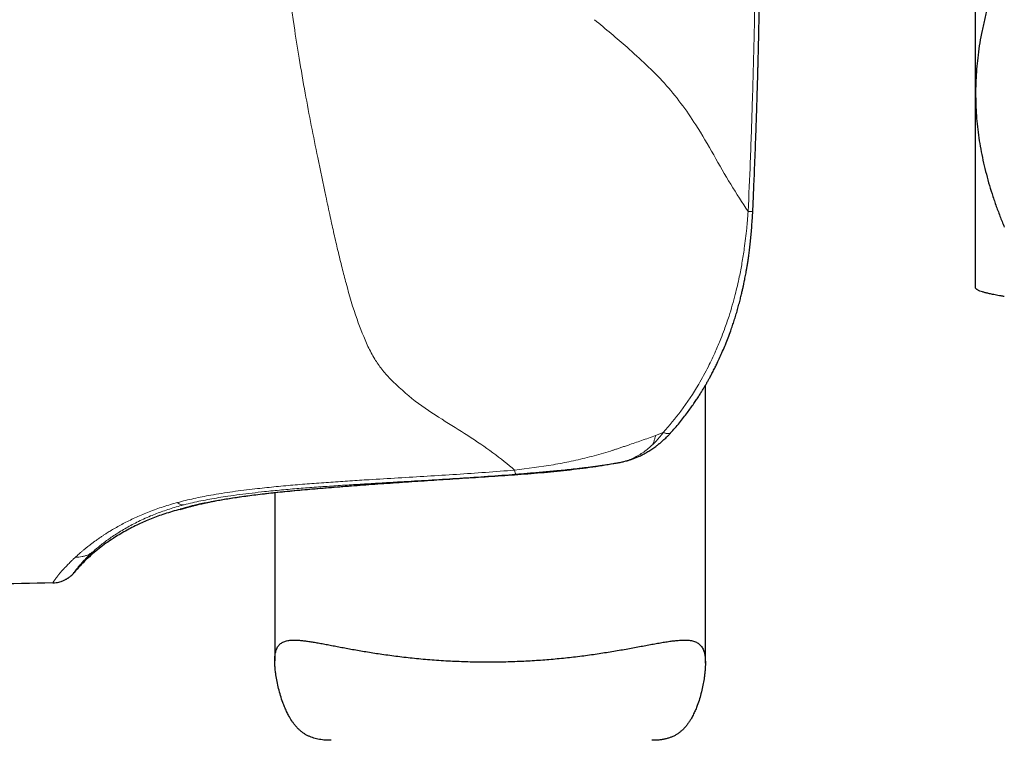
# Model space of a CAD drawing. Header units: millimetres. Extents: x 8 to 1267, y 12 to 1009.
# Tile 60 of 72: x 912 to 946, y 708 to 734. Entities that reach past the tile are written whole.
import ezdxf

# ---------------------------------------------------------------- set-up
doc = ezdxf.new("R2010")
doc.units = ezdxf.units.MM

msp = doc.modelspace()

# ---------------------------------------------------------------- linework, layer by layer
at = {"color": 7, "linetype": 'Continuous', "lineweight": 30}
for p, q in [((945.237, 731.037), (945.237, 746.014)), ((945.237, 724.241), (945.237, 731.037)), ((937.475, 726.921), (937.475, 726.921)), ((945.237, 724.241), (945.26, 724.218)), ((935.825, 711.181), (935.825, 720.859)), ((932.976, 718.202), (932.971, 718.2)), ((920.825, 717.124), (920.825, 711.258)), ((913.094, 713.979), (913.092, 713.975))]:
    msp.add_line(p, q, dxfattribs=at)
at = {"color": 252, "linetype": 'Continuous', "lineweight": 0}
for p, q in [((934.358, 719.219), (934.091, 719.113)), ((932.515, 718.566), (932.439, 718.54)), ((932.548, 718.578), (932.515, 718.566)), ((932.929, 718.191), (932.949, 718.196)), ((932.949, 718.196), (932.971, 718.2)), ((932.639, 718.138), (932.651, 718.14)), ((927.35, 717.625), (927.245, 717.618)), ((927.249, 717.618), (927.245, 717.618)), ((918.752, 716.834), (918.737, 716.831)), ((918.911, 716.863), (918.752, 716.834)), ((917.435, 716.776), (917.26, 716.728)), ((917.647, 716.693), (917.67, 716.699)), ((913.887, 714.878), (913.848, 714.842)), ((914.46, 715.031), (914.479, 715.048)), ((914.479, 715.048), (914.507, 715.074))]:
    msp.add_line(p, q, dxfattribs=at)
at = {"color": 7, "linetype": 'Continuous', "lineweight": 30, "flags": 128}
msp.add_lwpolyline([(917.532, 716.539), (917.607, 716.562), (917.608, 716.562)], dxfattribs=at)
at = {"color": 7, "linetype": 'Continuous', "lineweight": 30}
msp.add_arc((932.736, 719.172), 1, 281.102, 283.562, dxfattribs=at)
at = {"color": 252, "linetype": 'Continuous', "lineweight": 0}
for points, knots in [([(921.065, 738.692), (921.076, 738.114), (921.098, 736.946), (921.254, 735.17), (921.415, 733.986), (921.498, 733.382)], [0, 0, 0, 0, 0.324014, 0.655125, 1, 1, 1, 1]), ([(937.314, 726.915), (937.34, 727.491), (937.395, 728.748), (937.466, 730.79), (937.529, 733.145), (937.575, 735.814), (937.581, 737.698), (937.584, 738.692)], [0, 0, 0, 0, 0.146911, 0.3203551, 0.5203364, 0.7468724, 1, 1, 1, 1]), ([(921.498, 733.382), (921.555, 733.009), (921.676, 732.221), (921.879, 731.066), (922.097, 729.911), (922.337, 728.709), (922.508, 727.898), (922.602, 727.451)], [0, 0, 0, 0, 0.18327, 0.386117, 0.574014, 0.765104, 1, 1, 1, 1]), ([(931.963, 733.602), (932.157, 733.44), (932.541, 733.118), (932.911, 732.799), (933.095, 732.64)], [0, 0, 0, 0, 0.503048, 1, 1, 1, 1]), ([(933.095, 732.64), (933.545, 732.236), (934.445, 731.429), (935.403, 730.121), (936.117, 728.887), (936.709, 727.837), (937.111, 727.225), (937.315, 726.915)], [0, 0, 0, 0, 0.249273, 0.498161, 0.664895, 0.830446, 1, 1, 1, 1]), ([(922.602, 727.451), (922.654, 727.209), (922.748, 726.768), (922.888, 726.14), (923.024, 725.547), (923.164, 724.971), (923.263, 724.595), (923.309, 724.417)], [0, 0, 0, 0, 0.230082, 0.419768, 0.610306, 0.815912, 1, 1, 1, 1]), ([(937.314, 726.915), (937.307, 726.808), (937.292, 726.615), (937.263, 726.302), (937.228, 725.982), (937.175, 725.576), (937.104, 725.13), (937.001, 724.593), (936.857, 723.975), (936.681, 723.363), (936.505, 722.85), (936.349, 722.44), (936.167, 722.009), (935.916, 721.478), (935.529, 720.771), (935.018, 719.986), (934.567, 719.463), (934.358, 719.22)], [0, 0, 0, 0, 0.037845, 0.068137, 0.110551, 0.151393, 0.212244, 0.269899, 0.344065, 0.436134, 0.495244, 0.53662, 0.592223, 0.662161, 0.746488, 0.882381, 1, 1, 1, 1]), ([(937.475, 726.921), (937.474, 726.92), (937.472, 726.92), (937.462, 726.919), (937.446, 726.918), (937.425, 726.917), (937.399, 726.917), (937.368, 726.916), (937.34, 726.916), (937.322, 726.915), (937.314, 726.915)], [0, 0, 0, 0, 0.132315, 0.278853, 0.411919, 0.531816, 0.687868, 0.81685, 0.920395, 1, 1, 1, 1]), ([(923.309, 724.417), (923.428, 723.991), (923.644, 723.218), (923.939, 722.525), (924.072, 722.215)], [0, 0, 0, 0, 0.552011, 1, 1, 1, 1]), ([(924.072, 722.215), (924.147, 722.067), (924.287, 721.791), (924.549, 721.415), (924.745, 721.195), (924.844, 721.085)], [0, 0, 0, 0, 0.3632788, 0.6789029, 1, 1, 1, 1]), ([(924.844, 721.085), (925.127, 720.819), (925.678, 720.301), (926.639, 719.682), (927.574, 719.1), (928.452, 718.513), (928.937, 718.108), (929.18, 717.906)], [0, 0, 0, 0, 0.209239, 0.408429, 0.599037, 0.799277, 1, 1, 1, 1]), ([(934.358, 719.219), (934.341, 719.196), (934.304, 719.147), (934.242, 719.069), (934.169, 718.983), (934.085, 718.889), (934.022, 718.827), (933.989, 718.795)], [0, 0, 0, 0, 0.149515, 0.324016, 0.523744, 0.748967, 1, 1, 1, 1]), ([(934.358, 719.22), (934.367, 719.215), (934.388, 719.207), (934.42, 719.195), (934.455, 719.185), (934.493, 719.178), (934.531, 719.176), (934.557, 719.178), (934.573, 719.182), (934.581, 719.184), (934.588, 719.187), (934.593, 719.189), (934.597, 719.191), (934.599, 719.192), (934.604, 719.195), (934.611, 719.2), (934.619, 719.206), (934.623, 719.21), (934.624, 719.212)], [0, 0, 0, 0, 0.077226, 0.1673028, 0.2710603, 0.3893499, 0.5229886, 0.672678, 0.7069088, 0.7419037, 0.7776651, 0.814194, 0.8258675, 0.8388456, 0.8531347, 0.9039344, 0.9667883, 1, 1, 1, 1]), ([(934.091, 719.113), (934.008, 719.083), (933.847, 719.023), (933.605, 718.937), (933.371, 718.856), (933.173, 718.789), (933.011, 718.735), (932.884, 718.692), (932.764, 718.652), (932.652, 718.615), (932.581, 718.59), (932.548, 718.578)], [0, 0, 0, 0, 0.164197, 0.323413, 0.476046, 0.620474, 0.706326, 0.787885, 0.864738, 0.936007, 1, 1, 1, 1]), ([(934.091, 719.113), (934.081, 719.075), (934.062, 718.999), (934.028, 718.893), (934.002, 718.828), (933.988, 718.796)], [0, 0, 0, 0, 0.330764, 0.664293, 1, 1, 1, 1]), ([(932.439, 718.54), (932.223, 718.48), (931.798, 718.362), (931.159, 718.215), (930.291, 718.043), (929.631, 717.961), (929.18, 717.906)], [0, 0, 0, 0, 0.203071, 0.400167, 0.590638, 1, 1, 1, 1]), ([(933.989, 718.795), (933.939, 718.748), (933.838, 718.656), (933.677, 718.533), (933.507, 718.424), (933.329, 718.33), (933.143, 718.252), (933.014, 718.215), (932.949, 718.196)], [0, 0, 0, 0, 0.162448, 0.326172, 0.491396, 0.658453, 0.827796, 1, 1, 1, 1]), ([(932.949, 718.196), (932.899, 718.187), (932.8, 718.167), (932.7, 718.149), (932.651, 718.14)], [0, 0, 0, 0, 0.50624, 1, 1, 1, 1]), ([(929.18, 717.906), (928.843, 717.879), (928.168, 717.825), (927.154, 717.757), (926.139, 717.694), (925.124, 717.634), (924.226, 717.58), (923.445, 717.531), (922.78, 717.486), (922.117, 717.438), (921.454, 717.385), (920.793, 717.324), (920.355, 717.276), (920.136, 717.252)], [0, 0, 0, 0, 0.1119749, 0.2239168, 0.3358591, 0.4478167, 0.5597982, 0.633139, 0.7065007, 0.7798686, 0.853231, 0.9265966, 1, 1, 1, 1]), ([(932.651, 718.14), (932.598, 718.131), (932.481, 718.11), (932.283, 718.078), (932.043, 718.042), (931.785, 718.005), (931.511, 717.969), (931.228, 717.934), (930.918, 717.899), (930.579, 717.864), (930.152, 717.824), (929.657, 717.782), (929.116, 717.741), (928.615, 717.707), (928.156, 717.677), (927.739, 717.65), (927.475, 717.633), (927.35, 717.625)], [0, 0, 0, 0, 0.031287, 0.070458, 0.117464, 0.172247, 0.221635, 0.275927, 0.335088, 0.399081, 0.467866, 0.576035, 0.67627, 0.768686, 0.853386, 0.930464, 1, 1, 1, 1]), ([(929.219, 717.763), (929.217, 717.766), (929.211, 717.772), (929.202, 717.802), (929.192, 717.845), (929.184, 717.885), (929.18, 717.906)], [0, 0, 0, 0, 0.248996, 0.500009, 0.751017, 1, 1, 1, 1]), ([(929.219, 717.763), (929.294, 717.769), (929.447, 717.782), (929.68, 717.801), (929.918, 717.821), (930.161, 717.842), (930.408, 717.864), (930.668, 717.889), (930.939, 717.916), (931.219, 717.945), (931.432, 717.969), (931.579, 717.987), (931.661, 717.997), (931.743, 718.007), (931.826, 718.018), (931.909, 718.029), (931.992, 718.04), (932.073, 718.051), (932.125, 718.059), (932.149, 718.062)], [0, 0, 0, 0, 0.073969, 0.1503069, 0.2288593, 0.3094352, 0.3918153, 0.475759, 0.5713136, 0.6681315, 0.7658295, 0.7947751, 0.8238628, 0.8531473, 0.8826824, 0.9125212, 0.9427162, 0.9729709, 1, 1, 1, 1]), ([(932.149, 718.062), (932.165, 718.064), (932.191, 718.068), (932.218, 718.072), (932.232, 718.074), (932.235, 718.074), (932.237, 718.075), (932.237, 718.075)], [0, 0, 0, 0, 0.522603, 0.869322, 0.961185, 0.995318, 1, 1, 1, 1]), ([(932.237, 718.075), (932.266, 718.079), (932.329, 718.088), (932.428, 718.103), (932.537, 718.121), (932.612, 718.133), (932.651, 718.14)], [0, 0, 0, 0, 0.2158894, 0.4583341, 0.7205433, 1, 1, 1, 1]), ([(920.466, 717.156), (920.665, 717.176), (921.064, 717.216), (921.667, 717.268), (922.274, 717.314), (922.883, 717.357), (923.495, 717.396), (924.107, 717.434), (924.721, 717.471), (925.453, 717.513), (926.303, 717.563), (927.273, 717.623), (928.246, 717.688), (928.894, 717.738), (929.219, 717.763)], [0, 0, 0, 0, 0.068773, 0.137903, 0.207336, 0.276999, 0.346804, 0.416688, 0.486658, 0.556724, 0.667047, 0.77767, 0.888635, 1, 1, 1, 1]), ([(927.245, 717.618), (927.189, 717.614), (927.071, 717.606), (926.883, 717.594), (926.674, 717.58), (926.445, 717.565), (926.215, 717.55), (925.987, 717.535), (925.765, 717.52), (925.531, 717.504), (925.285, 717.487), (925.118, 717.476), (925.033, 717.47)], [0, 0, 0, 0, 0.074106, 0.157754, 0.250954, 0.353714, 0.466043, 0.561018, 0.661903, 0.768699, 0.8814, 1, 1, 1, 1]), ([(920.136, 717.252), (920.006, 717.237), (919.745, 717.206), (919.357, 717.155), (918.973, 717.097), (918.619, 717.038), (918.297, 716.977), (918.005, 716.916), (917.716, 716.85), (917.529, 716.801), (917.435, 716.776)], [0, 0, 0, 0, 0.1396393, 0.2792359, 0.4187815, 0.5583553, 0.66816, 0.7782339, 0.8887665, 1, 1, 1, 1]), ([(917.67, 716.699), (917.766, 716.723), (917.958, 716.771), (918.255, 716.835), (918.559, 716.894), (918.87, 716.948), (919.219, 717.002), (919.607, 717.056), (920.034, 717.109), (920.322, 717.14), (920.466, 717.156)], [0, 0, 0, 0, 0.110136, 0.220413, 0.331086, 0.442326, 0.554227, 0.701797, 0.85046, 1, 1, 1, 1]), ([(922.346, 717.269), (922.267, 717.262), (922.114, 717.249), (921.896, 717.229), (921.695, 717.211), (921.509, 717.194), (921.338, 717.177), (921.181, 717.162), (921.04, 717.147), (920.912, 717.134), (920.798, 717.122), (920.696, 717.111), (920.609, 717.101), (920.535, 717.093), (920.487, 717.087), (920.459, 717.084), (920.449, 717.083), (920.438, 717.081), (920.428, 717.08), (920.418, 717.079), (920.408, 717.078), (920.399, 717.077), (920.297, 717.065), (920.108, 717.042), (919.84, 717.007), (919.586, 716.972), (919.346, 716.936), (919.119, 716.9), (918.98, 716.875), (918.911, 716.863)], [0, 0, 0, 0, 0.055581, 0.108103, 0.157584, 0.204037, 0.247475, 0.287909, 0.325345, 0.359131, 0.390049, 0.418102, 0.443292, 0.463093, 0.480679, 0.483873, 0.486982, 0.490005, 0.492943, 0.495795, 0.498562, 0.501244, 0.50384, 0.586539, 0.669259, 0.751983, 0.834693, 0.917372, 1, 1, 1, 1]), ([(925.033, 717.47), (924.908, 717.462), (924.663, 717.445), (924.308, 717.42), (923.971, 717.395), (923.653, 717.372), (923.356, 717.35), (923.078, 717.328), (922.818, 717.308), (922.575, 717.288), (922.421, 717.275), (922.346, 717.269)], [0, 0, 0, 0, 0.132142, 0.259239, 0.381267, 0.498208, 0.610049, 0.714923, 0.814871, 0.909894, 1, 1, 1, 1]), ([(918.737, 716.831), (918.667, 716.817), (918.526, 716.789), (918.339, 716.749), (918.19, 716.715), (918.072, 716.687), (917.983, 716.666), (917.928, 716.652), (917.9, 716.644), (917.893, 716.642), (917.886, 716.641), (917.879, 716.639), (917.873, 716.637), (917.866, 716.635), (917.859, 716.634), (917.85, 716.631), (917.837, 716.628), (917.82, 716.623), (917.799, 716.618), (917.776, 716.611), (917.754, 716.605), (917.732, 716.599), (917.713, 716.594), (917.692, 716.588), (917.672, 716.582), (917.652, 716.576), (917.632, 716.571), (917.609, 716.564), (917.586, 716.557), (917.565, 716.55), (917.551, 716.545), (917.541, 716.542), (917.535, 716.54), (917.532, 716.539), (917.532, 716.539), (917.532, 716.539)], [0, 0, 0, 0, 0.089562, 0.17937, 0.269411, 0.328958, 0.38859, 0.44113, 0.446293, 0.451457, 0.456621, 0.461786, 0.466951, 0.472117, 0.477283, 0.48245, 0.493938, 0.508534, 0.526238, 0.547053, 0.570982, 0.589981, 0.61057, 0.632749, 0.656519, 0.68188, 0.708833, 0.737375, 0.786388, 0.831573, 0.872926, 0.910445, 0.94413, 0.973981, 1, 1, 1, 1]), ([(917.26, 716.728), (917.173, 716.702), (917, 716.651), (916.751, 716.567), (916.51, 716.479), (916.279, 716.387), (916.057, 716.291), (915.844, 716.193), (915.641, 716.092), (915.447, 715.989), (915.263, 715.886), (915.148, 715.817), (915.091, 715.782)], [0, 0, 0, 0, 0.098594, 0.197294, 0.29623, 0.395497, 0.495163, 0.595265, 0.695818, 0.796814, 0.898222, 1, 1, 1, 1]), ([(915.607, 715.865), (915.673, 715.903), (915.805, 715.978), (916.022, 716.09), (916.252, 716.201), (916.482, 716.302), (916.708, 716.393), (916.926, 716.474), (917.155, 716.551), (917.395, 716.625), (917.563, 716.67), (917.647, 716.693)], [0, 0, 0, 0, 0.126804, 0.252804, 0.378029, 0.502592, 0.601907, 0.701083, 0.800319, 0.89986, 1, 1, 1, 1]), ([(917.647, 716.693), (917.631, 716.692), (917.598, 716.689), (917.545, 716.703), (917.491, 716.731), (917.453, 716.761), (917.435, 716.776)], [0, 0, 0, 0, 0.249041, 0.500003, 0.750962, 1, 1, 1, 1]), ([(915.091, 715.782), (915.07, 715.769), (915.024, 715.74), (914.952, 715.695), (914.873, 715.644), (914.786, 715.587), (914.702, 715.529), (914.62, 715.472), (914.541, 715.415), (914.461, 715.357), (914.385, 715.298), (914.303, 715.235), (914.22, 715.168), (914.136, 715.099), (914.062, 715.036), (913.996, 714.978), (913.938, 714.926), (913.904, 714.894), (913.887, 714.878)], [0, 0, 0, 0, 0.040669, 0.087595, 0.140795, 0.200287, 0.266091, 0.322236, 0.382299, 0.446287, 0.512429, 0.572284, 0.65694, 0.736282, 0.810277, 0.878903, 0.942146, 1, 1, 1, 1]), ([(914.507, 715.074), (914.544, 715.107), (914.618, 715.173), (914.747, 715.279), (914.888, 715.39), (915.045, 715.505), (915.216, 715.623), (915.401, 715.743), (915.538, 715.825), (915.607, 715.865)], [0, 0, 0, 0, 0.143713, 0.287509, 0.431139, 0.574378, 0.717032, 0.858943, 1, 1, 1, 1]), ([(913.848, 714.842), (913.837, 714.831), (913.813, 714.808), (913.774, 714.771), (913.73, 714.728), (913.682, 714.68), (913.63, 714.628), (913.579, 714.575), (913.529, 714.523), (913.482, 714.472), (913.435, 714.42), (913.39, 714.369), (913.348, 714.321), (913.311, 714.276), (913.287, 714.247), (913.274, 714.231), (913.27, 714.226), (913.266, 714.221), (913.262, 714.216), (913.258, 714.211), (913.246, 714.195), (913.225, 714.168), (913.198, 714.132), (913.173, 714.098), (913.15, 714.065), (913.13, 714.035), (913.113, 714.01), (913.102, 713.991), (913.095, 713.98), (913.094, 713.979), (913.094, 713.979)], [0, 0, 0, 0, 0.020783, 0.045859, 0.075234, 0.108915, 0.146909, 0.189224, 0.228113, 0.270058, 0.31506, 0.363119, 0.407937, 0.455112, 0.498571, 0.504396, 0.510252, 0.51614, 0.522058, 0.528008, 0.533988, 0.578665, 0.627225, 0.679648, 0.735902, 0.795947, 0.858559, 0.924714, 0.994334, 1, 1, 1, 1]), ([(913.839, 714.338), (913.84, 714.34), (913.842, 714.343), (913.848, 714.352), (913.857, 714.367), (913.87, 714.387), (913.887, 714.411), (913.909, 714.441), (913.935, 714.476), (913.965, 714.513), (913.994, 714.549), (914.022, 714.582), (914.048, 714.612), (914.076, 714.645), (914.108, 714.68), (914.145, 714.721), (914.191, 714.769), (914.244, 714.823), (914.298, 714.877), (914.349, 714.927), (914.394, 714.969), (914.429, 715.003), (914.451, 715.023), (914.46, 715.031)], [0, 0, 0, 0, 0.043741, 0.0970263, 0.1580427, 0.2209577, 0.2755572, 0.3449089, 0.4075607, 0.4634592, 0.5235514, 0.5596455, 0.5969416, 0.6354305, 0.6751019, 0.7159444, 0.7680795, 0.8218146, 0.8732833, 0.9167926, 0.9523885, 0.9801127, 1, 1, 1, 1]), ([(914.507, 715.074), (914.479, 715.052), (914.421, 715.008), (914.325, 714.956), (914.221, 714.915), (914.112, 714.888), (914, 714.875), (913.924, 714.877), (913.887, 714.878)], [0, 0, 0, 0, 0.164648, 0.331683, 0.499944, 0.668218, 0.835291, 1, 1, 1, 1])]:
    msp.add_open_spline(points, degree=3, knots=knots, dxfattribs=at)
at = {"color": 7, "linetype": 'Continuous', "lineweight": 30}
for points, knots in [([(937.475, 726.921), (937.481, 727.037), (937.492, 727.287), (937.509, 727.668), (937.526, 728.058), (937.541, 728.432), (937.555, 728.79), (937.569, 729.151), (937.582, 729.512), (937.595, 729.872), (937.606, 730.211), (937.616, 730.527), (937.626, 730.82), (937.634, 731.092), (937.641, 731.341), (937.647, 731.555), (937.652, 731.734), (937.656, 731.889), (937.66, 732.044), (937.665, 732.214), (937.67, 732.403), (937.675, 732.613), (937.68, 732.838), (937.685, 733.08), (937.691, 733.338), (937.697, 733.629), (937.703, 733.957), (937.71, 734.322), (937.716, 734.71), (937.722, 735.105), (937.727, 735.504), (937.732, 735.907), (937.736, 736.328), (937.74, 736.766), (937.743, 737.222), (937.745, 737.696), (937.746, 738.188), (937.747, 738.522), (937.747, 738.692)], [0, 0, 0, 0, 0.029501, 0.063997, 0.097134, 0.128912, 0.159331, 0.188392, 0.220899, 0.251519, 0.280253, 0.307101, 0.332063, 0.355139, 0.376329, 0.395634, 0.409479, 0.422165, 0.435002, 0.449008, 0.465446, 0.483246, 0.50241, 0.522936, 0.544826, 0.568079, 0.597235, 0.628284, 0.661227, 0.696063, 0.728768, 0.762983, 0.798709, 0.835945, 0.874691, 0.914949, 0.956719, 1, 1, 1, 1]), ([(946.237, 735.698), (946.189, 735.579), (946.091, 735.34), (945.957, 734.979), (945.843, 734.645), (945.746, 734.34), (945.652, 734.016), (945.554, 733.644), (945.46, 733.221), (945.381, 732.797), (945.32, 732.382), (945.277, 731.977), (945.249, 731.582), (945.238, 731.269), (945.237, 731.087), (945.237, 731.037)], [0, 0, 0, 0, 0.079444, 0.158987, 0.238529, 0.298347, 0.358164, 0.448439, 0.538757, 0.62907, 0.719338, 0.802351, 0.885363, 0.968575, 1, 1, 1, 1]), ([(945.237, 731.037), (945.239, 730.907), (945.241, 730.648), (945.264, 730.259), (945.299, 729.871), (945.349, 729.482), (945.413, 729.094), (945.492, 728.703), (945.584, 728.312), (945.69, 727.921), (945.808, 727.531), (945.94, 727.144), (946.082, 726.758), (946.185, 726.503), (946.237, 726.376)], [0, 0, 0, 0, 0.081682, 0.163364, 0.245355, 0.327345, 0.409899, 0.492524, 0.576835, 0.661164, 0.745478, 0.830313, 0.915162, 1, 1, 1, 1]), ([(934.624, 719.212), (934.671, 719.265), (934.773, 719.378), (934.921, 719.554), (935.065, 719.734), (935.196, 719.906), (935.314, 720.068), (935.42, 720.219), (935.514, 720.359), (935.599, 720.489), (935.674, 720.609), (935.741, 720.717), (935.797, 720.811), (935.839, 720.883), (935.869, 720.935), (935.89, 720.972), (935.908, 721.004), (935.926, 721.036), (935.949, 721.077), (935.978, 721.131), (936.014, 721.197), (936.053, 721.27), (936.092, 721.346), (936.13, 721.42), (936.167, 721.494), (936.203, 721.566), (936.259, 721.681), (936.334, 721.842), (936.429, 722.055), (936.523, 722.28), (936.617, 722.517), (936.699, 722.739), (936.769, 722.942), (936.829, 723.124), (936.887, 723.31), (936.943, 723.498), (936.995, 723.687), (937.042, 723.865), (937.081, 724.026), (937.114, 724.167), (937.142, 724.292), (937.166, 724.405), (937.186, 724.503), (937.205, 724.594), (937.222, 724.686), (937.241, 724.788), (937.261, 724.902), (937.282, 725.028), (937.305, 725.169), (937.328, 725.328), (937.353, 725.506), (937.377, 725.703), (937.401, 725.92), (937.424, 726.156), (937.444, 726.411), (937.462, 726.668), (937.471, 726.84), (937.475, 726.921)], [0, 0, 0, 0, 0.025858, 0.055918, 0.084041, 0.110231, 0.134491, 0.156821, 0.177225, 0.195703, 0.213092, 0.228347, 0.241485, 0.252511, 0.258362, 0.26338, 0.267566, 0.271617, 0.276958, 0.284493, 0.293684, 0.304017, 0.31423, 0.324264, 0.334119, 0.343794, 0.353291, 0.37994, 0.407707, 0.436807, 0.467225, 0.498619, 0.52114, 0.543925, 0.566978, 0.590299, 0.613894, 0.636523, 0.655713, 0.67283, 0.687879, 0.701084, 0.713558, 0.723363, 0.734198, 0.746451, 0.76012, 0.775202, 0.791865, 0.810744, 0.831895, 0.855313, 0.880992, 0.90892, 0.939066, 0.971387, 1, 1, 1, 1]), ([(946.237, 723.957), (946.199, 723.963), (946.123, 723.975), (946.016, 723.994), (945.915, 724.012), (945.804, 724.034), (945.687, 724.059), (945.571, 724.088), (945.471, 724.117), (945.396, 724.142), (945.342, 724.165), (945.305, 724.185), (945.277, 724.202), (945.266, 724.214), (945.261, 724.218)], [0, 0, 0, 0, 0.072327, 0.144653, 0.217067, 0.289481, 0.398632, 0.507782, 0.617346, 0.726909, 0.800569, 0.87423, 0.948049, 1, 1, 1, 1]), ([(932.976, 718.202), (933.005, 718.209), (933.057, 718.222), (933.127, 718.242), (933.181, 718.259), (933.224, 718.273), (933.301, 718.3), (933.402, 718.338), (933.535, 718.396), (933.661, 718.458), (933.769, 718.517), (933.856, 718.569), (933.923, 718.612), (933.994, 718.659), (934.064, 718.708), (934.127, 718.755), (934.174, 718.791), (934.208, 718.818), (934.233, 718.838), (934.257, 718.858), (934.284, 718.881), (934.317, 718.91), (934.36, 718.948), (934.414, 718.997), (934.478, 719.058), (934.55, 719.13), (934.599, 719.184), (934.624, 719.212)], [0, 0, 0, 0, 0.047038, 0.085159, 0.114552, 0.135525, 0.154821, 0.238181, 0.302, 0.375573, 0.452757, 0.490471, 0.530848, 0.574126, 0.620009, 0.660935, 0.693877, 0.710328, 0.726488, 0.742579, 0.758705, 0.779919, 0.809008, 0.845951, 0.890721, 0.943282, 1, 1, 1, 1]), ([(932.637, 718.137), (932.687, 718.146), (932.786, 718.163), (932.881, 718.182), (932.929, 718.191)], [0, 0, 0, 0, 0.50383, 1, 1, 1, 1]), ([(927.249, 717.617), (927.399, 717.627), (927.7, 717.647), (928.153, 717.676), (928.609, 717.706), (929.066, 717.737), (929.523, 717.771), (929.98, 717.808), (930.435, 717.849), (930.889, 717.895), (931.341, 717.946), (931.789, 718.004), (932.223, 718.067), (932.504, 718.115), (932.639, 718.138)], [0, 0, 0, 0, 0.082162, 0.164592, 0.247303, 0.3303, 0.413593, 0.497201, 0.581136, 0.66541, 0.750031, 0.835014, 0.92038, 1, 1, 1, 1]), ([(918.761, 716.835), (918.828, 716.847), (918.963, 716.873), (919.187, 716.91), (919.426, 716.948), (919.681, 716.985), (919.951, 717.022), (920.237, 717.058), (920.537, 717.093), (920.85, 717.128), (921.177, 717.161), (921.517, 717.194), (921.869, 717.227), (922.234, 717.259), (922.609, 717.29), (922.995, 717.321), (923.391, 717.352), (923.795, 717.382), (924.208, 717.412), (924.628, 717.442), (925.054, 717.471), (925.486, 717.501), (925.922, 717.53), (926.363, 717.559), (926.807, 717.588), (927.105, 717.608), (927.253, 717.618)], [0, 0, 0, 0, 0.04135, 0.082744, 0.12417, 0.165617, 0.207073, 0.248527, 0.28997, 0.331416, 0.372879, 0.414375, 0.45592, 0.497531, 0.539219, 0.580981, 0.622806, 0.664681, 0.706595, 0.748533, 0.790482, 0.83243, 0.874365, 0.916277, 0.958157, 1, 1, 1, 1]), ([(917.607, 716.562), (917.607, 716.562), (917.607, 716.562), (917.616, 716.565), (917.629, 716.568), (917.645, 716.573), (917.665, 716.579), (917.688, 716.586), (917.712, 716.593), (917.737, 716.6), (917.764, 716.607), (917.793, 716.615), (917.825, 716.624), (917.86, 716.633), (917.899, 716.644), (917.942, 716.655), (917.993, 716.667), (918.052, 716.682), (918.12, 716.699), (918.198, 716.717), (918.284, 716.736), (918.383, 716.758), (918.495, 716.782), (918.621, 716.808), (918.715, 716.826), (918.762, 716.835)], [0, 0, 0, 0, 0.019498, 0.058431, 0.096342, 0.131896, 0.17563, 0.215162, 0.250486, 0.28346, 0.317364, 0.352261, 0.386691, 0.422031, 0.458276, 0.495835, 0.537606, 0.584144, 0.635432, 0.686604, 0.741735, 0.800804, 0.863788, 0.930661, 1, 1, 1, 1]), ([(917.532, 716.539), (917.439, 716.514), (917.258, 716.465), (916.996, 716.384), (916.75, 716.3), (916.517, 716.211), (916.297, 716.119), (916.075, 716.018), (915.851, 715.907), (915.625, 715.784), (915.405, 715.656), (915.178, 715.515), (914.945, 715.357), (914.706, 715.18), (914.476, 714.991), (914.254, 714.787), (914.039, 714.57), (913.905, 714.414), (913.837, 714.335)], [0, 0, 0, 0, 0.06608, 0.128636, 0.188089, 0.244856, 0.299351, 0.351979, 0.412149, 0.470909, 0.528847, 0.586294, 0.654285, 0.722149, 0.790243, 0.858961, 0.928728, 1, 1, 1, 1]), ([(918.394, 716.76), (918.356, 716.752), (918.272, 716.734), (918.162, 716.708), (918.06, 716.683), (917.993, 716.667), (917.951, 716.656), (917.931, 716.65), (917.91, 716.645), (917.891, 716.64), (917.872, 716.635), (917.822, 716.622), (917.75, 716.602), (917.669, 716.58), (917.607, 716.562), (917.564, 716.549), (917.537, 716.541), (917.534, 716.54), (917.532, 716.539)], [0, 0, 0, 0, 0.067154, 0.146811, 0.21569, 0.283522, 0.301125, 0.318662, 0.336136, 0.353547, 0.370897, 0.388187, 0.493021, 0.596437, 0.698656, 0.799873, 0.900265, 1, 1, 1, 1]), ([(913.093, 713.978), (913.13, 713.981), (913.201, 713.984), (913.298, 714.003), (913.377, 714.025), (913.441, 714.049), (913.492, 714.071), (913.534, 714.091), (913.568, 714.11), (913.597, 714.128), (913.625, 714.146), (913.654, 714.166), (913.688, 714.191), (913.73, 714.226), (913.784, 714.275), (913.82, 714.316), (913.839, 714.338)], [0, 0, 0, 0, 0.1322507, 0.2475513, 0.3445873, 0.4225831, 0.4848237, 0.5426641, 0.5836623, 0.6228196, 0.6617389, 0.7007192, 0.7451318, 0.8097963, 0.895064, 1, 1, 1, 1]), ([(913.837, 714.335), (913.837, 714.335), (913.837, 714.335), (913.838, 714.336), (913.839, 714.338), (913.839, 714.338)], [0, 0, 0, 0, 0.432873, 0.973494, 1, 1, 1, 1]), ([(913.092, 713.975), (911.644, 713.942), (908.749, 713.877), (904.406, 713.803), (900.373, 713.75), (896.65, 713.717), (893.237, 713.697), (890.962, 713.694), (889.825, 713.692)], [0, 0, 0, 0, 0.186677, 0.37335, 0.56002, 0.706685, 0.853345, 1, 1, 1, 1]), ([(922.785, 708.491), (922.77, 708.491), (922.703, 708.49), (922.603, 708.495), (922.484, 708.506), (922.38, 708.521), (922.28, 708.541), (922.182, 708.567), (922.088, 708.6), (921.996, 708.639), (921.908, 708.685), (921.826, 708.738), (921.748, 708.796), (921.675, 708.861), (921.605, 708.93), (921.539, 709.006), (921.477, 709.086), (921.397, 709.199), (921.315, 709.337), (921.233, 709.499), (921.166, 709.652), (921.094, 709.836), (921.023, 710.051), (920.957, 710.296), (920.903, 710.54), (920.866, 710.753), (920.843, 710.932), (920.83, 711.079), (920.824, 711.208), (920.825, 711.317), (920.83, 711.411), (920.84, 711.497), (920.856, 711.577), (920.878, 711.65), (920.907, 711.716), (920.941, 711.774), (920.982, 711.823), (921.029, 711.865), (921.081, 711.899), (921.139, 711.928), (921.203, 711.95), (921.274, 711.966), (921.352, 711.977), (921.436, 711.983), (921.535, 711.984), (921.651, 711.979), (921.786, 711.967), (921.93, 711.95), (922.085, 711.927), (922.251, 711.9), (922.426, 711.868), (922.611, 711.834), (922.803, 711.798), (923.003, 711.76), (923.209, 711.721), (923.424, 711.681), (923.647, 711.64), (923.879, 711.6), (924.119, 711.56), (924.367, 711.521), (924.626, 711.483), (924.897, 711.445), (925.179, 711.409), (925.469, 711.375), (925.766, 711.344), (926.071, 711.316), (926.383, 711.291), (926.7, 711.27), (927.014, 711.253), (927.324, 711.24), (927.628, 711.23), (927.934, 711.225), (928.244, 711.223), (928.557, 711.224), (928.872, 711.23), (929.187, 711.24), (929.495, 711.253), (929.795, 711.269), (930.087, 711.288), (930.376, 711.311), (930.665, 711.336), (930.952, 711.365), (931.236, 711.396), (931.517, 711.431), (931.791, 711.467), (932.057, 711.505), (932.317, 711.545), (932.571, 711.586), (932.82, 711.628), (933.063, 711.671), (933.3, 711.714), (933.53, 711.756), (933.75, 711.798), (933.962, 711.837), (934.164, 711.873), (934.357, 711.907), (934.542, 711.935), (934.716, 711.959), (934.881, 711.976), (935.034, 711.984), (935.159, 711.983), (935.259, 711.976), (935.338, 711.964), (935.412, 711.947), (935.48, 711.923), (935.542, 711.893), (935.599, 711.856), (935.649, 711.811), (935.692, 711.76), (935.728, 711.701), (935.759, 711.635), (935.783, 711.561), (935.802, 711.479), (935.815, 711.388), (935.823, 711.288), (935.825, 711.181), (935.823, 711.06), (935.814, 710.928), (935.8, 710.785), (935.777, 710.612), (935.741, 710.408), (935.689, 710.174), (935.624, 709.938), (935.554, 709.731), (935.484, 709.554), (935.417, 709.407), (935.349, 709.278), (935.283, 709.167), (935.219, 709.072), (935.151, 708.983), (935.077, 708.899), (934.997, 708.822), (934.911, 708.751), (934.819, 708.689), (934.723, 708.637), (934.623, 708.594), (934.518, 708.559), (934.409, 708.531), (934.294, 708.511), (934.174, 708.498), (934.061, 708.491), (933.987, 708.491), (933.957, 708.491)], [0, 0, 0, 0, 0.001836, 0.008095, 0.01269, 0.017286, 0.021909, 0.026532, 0.031252, 0.035971, 0.04073, 0.045488, 0.050086, 0.054683, 0.059311, 0.06394, 0.068644, 0.073349, 0.082793, 0.09008, 0.097369, 0.104658, 0.115665, 0.126672, 0.13782, 0.148967, 0.156469, 0.163973, 0.171472, 0.177336, 0.1832, 0.18911, 0.19502, 0.201078, 0.207136, 0.213246, 0.219356, 0.225219, 0.231083, 0.236988, 0.242892, 0.248912, 0.254931, 0.260986, 0.267041, 0.27485, 0.28266, 0.290529, 0.298397, 0.306434, 0.31447, 0.322559, 0.330647, 0.3386, 0.346552, 0.354552, 0.362551, 0.370694, 0.378837, 0.387031, 0.395224, 0.403898, 0.412572, 0.421308, 0.430045, 0.438984, 0.447923, 0.456934, 0.465945, 0.474342, 0.482738, 0.491196, 0.499654, 0.508306, 0.516957, 0.525675, 0.534393, 0.542602, 0.55081, 0.559074, 0.567339, 0.575776, 0.584214, 0.592709, 0.601205, 0.609589, 0.617973, 0.626412, 0.634851, 0.64346, 0.652069, 0.660737, 0.669405, 0.678075, 0.686745, 0.69548, 0.704214, 0.713171, 0.722127, 0.731173, 0.740218, 0.746139, 0.752059, 0.758014, 0.763969, 0.770043, 0.776116, 0.782236, 0.788356, 0.794279, 0.800202, 0.806173, 0.812145, 0.818268, 0.824392, 0.830565, 0.836739, 0.843715, 0.850694, 0.857672, 0.868219, 0.878766, 0.889446, 0.900125, 0.90729, 0.914457, 0.921621, 0.926863, 0.932104, 0.937374, 0.942643, 0.948029, 0.953414, 0.958856, 0.964298, 0.969544, 0.97479, 0.980085, 0.985379, 0.990805, 0.99623, 1, 1, 1, 1])]:
    msp.add_open_spline(points, degree=3, knots=knots, dxfattribs=at)

doc.saveas('drawing.dxf')
